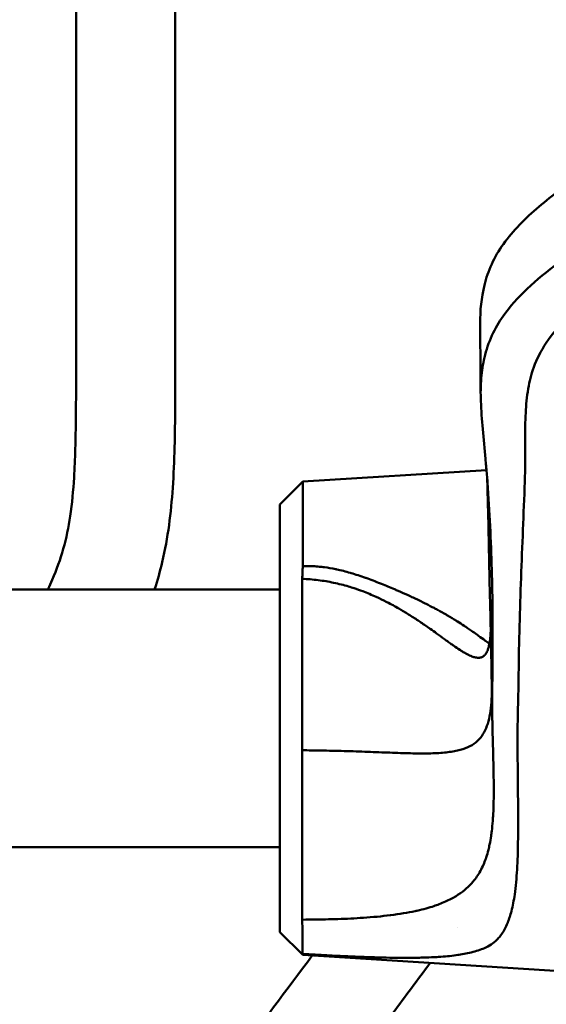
# Model space of a CAD drawing. Header units: millimetres. Extents: x 0 to 4878, y -120 to 1682.
# Tile 60 of 256: x 307 to 334, y 1011 to 1061. Entities that reach past the tile are written whole.
import ezdxf

# ---------------------------------------------------------------- set-up
doc = ezdxf.new("R2010")
doc.units = ezdxf.units.MM
doc.header["$LTSCALE"] = 2
doc.layers.add('Sichtbar (ISO)', color=7, linetype='Continuous', lineweight=50)

msp = doc.modelspace()

# ---------------------------------------------------------------- linework, layer by layer
at = {"layer": 'Sichtbar (ISO)'}
for p, q in [((310.3328, 1043.1897), (310.3328, 1067.8421)), ((315.3328, 1067.1012), (315.3328, 1043.1897)), ((321.7603, 1037.4484), (331.0285, 1038.0273)), ((320.6058, 1036.2939), (321.7603, 1037.4484)), ((321.7603, 1033.1848), (321.7603, 1037.4484)), ((320.6058, 1014.7333), (320.6058, 1036.2939)), ((323.6079, 1032.2828), (323.6079, 1032.2829)), ((320.6058, 1032.0136), (299.0578, 1032.0136)), ((320.6058, 1019.0136), (299.0578, 1019.0136)), ((329.5471, 1014.9883), (329.5465, 1014.9875)), ((320.6058, 1014.7333), (321.7603, 1013.5789)), ((321.7603, 1013.5789), (321.7603, 1013.632)), ((321.7603, 1013.5789), (338.8483, 1012.5114)), ((328.4109, 1013.4675), (328.4105, 1013.467))]:
    msp.add_line(p, q, dxfattribs=at)
for points, knots in [([(331.8809, 1049.4262), (332.363, 1050.098), (332.9797, 1050.7193), (334.3556, 1051.8895), (335.1106, 1052.4395), (336.6628, 1053.4935), (337.4623, 1053.9997), (339.1258, 1055.0043), (339.9871, 1055.4997), (340.8515, 1055.9842)], [0.000058, 0.000058, 0.000058, 0.000058, 0.3450239, 0.3450239, 0.6848304, 0.6848304, 1.0235022, 1.0235022, 1.3680409, 1.3680409, 1.3680409, 1.3680409]), ([(331.8703, 1045.7956), (332.5423, 1046.736), (333.5021, 1047.6155), (335.0627, 1048.7816), (335.4671, 1049.0656), (337.5662, 1050.4913), (339.2361, 1051.4679), (340.8141, 1052.3457)], [-1.2355886, -1.2355886, -1.2355886, -1.2355886, -0.7795185, -0.7795185, -0.6280428, -0.6280428, -0.0000353, -0.0000353, -0.0000353, -0.0000353]), ([(330.7077, 1045.4307), (330.7069, 1046.069), (330.7677, 1046.7148), (331.0138, 1047.705), (331.1337, 1048.0596), (331.449, 1048.7565), (331.6438, 1049.0959), (331.8809, 1049.4262)], [-0.63753395, -0.63753395, -0.63753395, -0.63753395, -0.33884683, -0.33884683, -0.1697119, -0.1697119, -0.00005897, -0.00005897, -0.00005897, -0.00005897]), ([(336.543, 1046.8997), (336.0939, 1046.5639), (335.6362, 1046.1943), (334.9065, 1045.5131), (334.5139, 1045.1096), (333.5432, 1043.7464), (333.2806, 1042.9352), (333.1598, 1042.2818)], [0.00000199, 0.00000199, 0.00000199, 0.00000199, 0.21082106, 0.21082106, 0.38460762, 0.38460762, 0.68376095, 0.68376095, 0.68376095, 0.68376095]), ([(330.9268, 1043.6998), (331.0161, 1044.0763), (331.1402, 1044.451), (331.4585, 1045.1531), (331.6448, 1045.48), (331.8703, 1045.7956)], [-0.34067558, -0.34067558, -0.34067558, -0.34067558, -0.1625616, -0.1625616, -0.00000269, -0.00000269, -0.00000269, -0.00000269]), ([(330.7349, 1041.949), (330.7347, 1042.4828), (330.7306, 1043.0233), (330.7185, 1044.1475), (330.7085, 1044.7449), (330.7077, 1045.4308)], [0, 0, 0, 0, 0.2352155, 0.2352155, 0.4728011, 0.4728011, 0.4728011, 0.4728011]), ([(330.7452, 1041.5038), (330.7275, 1041.8944), (330.7316, 1042.285), (330.794, 1043.017), (330.8462, 1043.36), (330.9268, 1043.6998)], [0.000001, 0.000001, 0.000001, 0.000001, 0.18157915, 0.18157915, 0.34227448, 0.34227448, 0.34227448, 0.34227448]), ([(308.9121, 1032.0136), (308.9896, 1032.1749), (309.0642, 1032.3375), (309.1355, 1032.5015), (309.3545, 1033.0051), (309.5424, 1033.5226), (309.6906, 1034.051), (309.8426, 1034.5934), (309.9528, 1035.1473), (310.0361, 1035.7047), (310.1325, 1036.3508), (310.1928, 1037.0016), (310.2333, 1037.6535), (310.2626, 1038.1258), (310.2815, 1038.5988), (310.2954, 1039.0718), (310.3355, 1040.444), (310.3328, 1041.817), (310.3328, 1043.1897)], [0.81911158, 0.81911158, 0.81911158, 0.81911158, 0.82764389, 0.82764389, 0.82764389, 0.85383785, 0.85383785, 0.85383785, 0.88072483, 0.88072483, 0.88072483, 0.91189687, 0.91189687, 0.91189687, 0.93448276, 0.93448276, 0.93448276, 1, 1, 1, 1]), ([(315.3328, 1043.1897), (315.3328, 1041.8545), (315.3371, 1039.8312), (315.2067, 1036.5536), (314.9101, 1034.1419), (314.442, 1032.4672), (314.2937, 1032.0136)], [0, 0, 0, 0, 0.07755177, 0.11747688, 0.19054725, 0.2182413, 0.2182413, 0.2182413, 0.2182413]), ([(332.9752, 1039.7556), (332.9784, 1040.1916), (332.9864, 1040.6331), (333.0415, 1041.4761), (333.0855, 1041.8798), (333.1598, 1042.2818)], [-0.39408238, -0.39408238, -0.39408238, -0.39408238, -0.18909892, -0.18909892, -0.00000167, -0.00000167, -0.00000167, -0.00000167]), ([(330.9771, 1038.5952), (330.9311, 1039.091), (330.8823, 1039.5933), (330.8007, 1040.5616), (330.7667, 1041.0309), (330.7452, 1041.5038)], [-0.45486211, -0.45486211, -0.45486211, -0.45486211, -0.21982844, -0.21982844, -0.000001, -0.000001, -0.000001, -0.000001]), ([(332.9613, 1037.4418), (332.9768, 1037.8272), (332.9789, 1038.2127), (332.977, 1038.9847), (332.9729, 1039.3702), (332.9752, 1039.7556)], [-0.36059971, -0.36059971, -0.36059971, -0.36059971, -0.18036589, -0.18036589, -0.000001, -0.000001, -0.000001, -0.000001]), ([(331.1004, 1037.124), (331.083, 1037.3737), (331.0631, 1037.6241), (331.0212, 1038.1145), (330.9994, 1038.3544), (330.9771, 1038.5952)], [-0.22931537, -0.22931537, -0.22931537, -0.22931537, -0.11232059, -0.11232059, -0.000001, -0.000001, -0.000001, -0.000001]), ([(331.1938, 1032.0011), (331.1647, 1033.4936), (331.1338, 1035.0116), (331.0853, 1036.8732), (331.0754, 1037.2338), (331.0649, 1037.5943)], [0.00000715, 0.00000715, 0.00000715, 0.00000715, 0.69597247, 0.69597247, 0.86335408, 0.86335408, 0.86335408, 0.86335408]), ([(331.3328, 1028.3501), (331.3481, 1029.8131), (331.341, 1031.2762), (331.2682, 1034.2005), (331.2024, 1035.6621), (331.1004, 1037.124)], [-1.3653832, -1.3653832, -1.3653832, -1.3653832, -0.682692, -0.682692, -0.0000014, -0.0000014, -0.0000014, -0.0000014]), ([(332.6497, 1027.7419), (332.6665, 1029.3604), (332.7147, 1030.9834), (332.8314, 1034.1968), (332.9008, 1035.8097), (332.9613, 1037.4418)], [-1.531936, -1.531936, -1.531936, -1.531936, -0.7636157, -0.7636157, -0.0001033, -0.0001033, -0.0001033, -0.0001033]), ([(321.7683, 1033.185), (321.757, 1033.0797), (321.7539, 1032.9729), (321.7475, 1032.7588), (321.7442, 1032.6512), (321.741, 1032.5424)], [0.000380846, 0.000380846, 0.000380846, 0.000380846, 0.040788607, 0.040788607, 0.080519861, 0.080519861, 0.080519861, 0.080519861]), ([(328.5441, 1030.9889), (328.4924, 1031.0168), (328.4398, 1031.0449), (328.3861, 1031.0734), (328.2608, 1031.1397), (328.1298, 1031.2074), (327.9931, 1031.2763), (327.9131, 1031.3166), (327.8311, 1031.3573), (327.7468, 1031.3986), (327.6154, 1031.4629), (327.4782, 1031.5285), (327.3338, 1031.5959), (327.2512, 1031.6345), (327.1662, 1031.6738), (327.079, 1031.7135), (326.9163, 1031.7875), (326.7461, 1031.8633), (326.5695, 1031.9399), (326.5101, 1031.9657), (326.4499, 1031.9915), (326.3893, 1032.0174), (326.1732, 1032.1096), (325.9509, 1032.2018), (325.7333, 1032.2892), (325.7159, 1032.2962), (325.6985, 1032.3031), (325.6811, 1032.3101), (325.4321, 1032.4095), (325.1893, 1032.5023), (324.9537, 1032.5864), (324.9429, 1032.5903), (324.9322, 1032.5941), (324.9214, 1032.5979), (324.6721, 1032.6864), (324.431, 1032.765), (324.2005, 1032.8327), (324.1888, 1032.8361), (324.1771, 1032.8395), (324.1655, 1032.8429), (323.9244, 1032.9128), (323.6951, 1032.9706), (323.4768, 1033.0175), (323.4577, 1033.0216), (323.4388, 1033.0256), (323.4199, 1033.0295), (323.2224, 1033.0707), (323.034, 1033.1028), (322.8539, 1033.127), (322.7707, 1033.1382), (322.6893, 1033.1477), (322.6093, 1033.1556), (322.4998, 1033.1665), (322.3931, 1033.1745), (322.2886, 1033.1801), (322.1077, 1033.1896), (321.9332, 1033.1917), (321.7683, 1033.185)], [0.70721862, 0.70721862, 0.70721862, 0.70721862, 0.71564196, 0.71564196, 0.71564196, 0.73529412, 0.73529412, 0.73529412, 0.7467869, 0.7467869, 0.7467869, 0.76470588, 0.76470588, 0.76470588, 0.77496563, 0.77496563, 0.77496563, 0.79411765, 0.79411765, 0.79411765, 0.80055953, 0.80055953, 0.80055953, 0.82352941, 0.82352941, 0.82352941, 0.8253687, 0.8253687, 0.8253687, 0.85173466, 0.85173466, 0.85173466, 0.85294118, 0.85294118, 0.85294118, 0.88093216, 0.88093216, 0.88093216, 0.88235294, 0.88235294, 0.88235294, 0.91176471, 0.91176471, 0.91176471, 0.9143319, 0.9143319, 0.9143319, 0.94117647, 0.94117647, 0.94117647, 0.95358564, 0.95358564, 0.95358564, 0.97058824, 0.97058824, 0.97058824, 1, 1, 1, 1]), ([(321.7431, 1023.8993), (321.7352, 1025.411), (321.7314, 1026.9513), (321.731, 1029.911), (321.7345, 1031.3071), (321.741, 1032.5424)], [-0.91533568, -0.91533568, -0.91533568, -0.91533568, -0.45754236, -0.45754236, -0.00000214, -0.00000214, -0.00000214, -0.00000214]), ([(321.741, 1032.5424), (322.0092, 1032.5334), (322.277, 1032.5113), (322.5414, 1032.4782), (322.6747, 1032.4615), (322.8072, 1032.4421), (322.9387, 1032.4199), (323.0677, 1032.3982), (323.1957, 1032.3739), (323.3226, 1032.3472), (323.5787, 1032.2934), (323.8302, 1032.2298), (324.0756, 1032.1573), (324.1691, 1032.1297), (324.2617, 1032.1008), (324.3533, 1032.0708), (324.5022, 1032.022), (324.6486, 1031.9702), (324.7921, 1031.9159), (325.0239, 1031.8283), (325.2484, 1031.7343), (325.4652, 1031.6359)], [0, 0, 0, 0, 0.03691546, 0.03691546, 0.03691546, 0.05554212, 0.05554212, 0.05554212, 0.07383093, 0.07383093, 0.07383093, 0.1107464, 0.1107464, 0.1107464, 0.1248122, 0.1248122, 0.1248122, 0.14766187, 0.14766187, 0.14766187, 0.18457734, 0.18457734, 0.18457734, 0.18457734]), ([(325.4652, 1031.6359), (325.518, 1031.6119), (325.5705, 1031.5877), (325.6224, 1031.5632), (325.7835, 1031.4873), (325.9402, 1031.4092), (326.0929, 1031.3294), (326.2948, 1031.2238), (326.4895, 1031.1154), (326.6778, 1031.0056), (326.6959, 1030.9951), (326.7138, 1030.9845), (326.7318, 1030.974), (326.901, 1030.8745), (327.0648, 1030.7741), (327.2227, 1030.6741), (327.3847, 1030.5715), (327.5405, 1030.4693), (327.6906, 1030.3683), (327.7022, 1030.3605), (327.7138, 1030.3526), (327.7254, 1030.3448), (327.8862, 1030.2361), (328.0404, 1030.1288), (328.1883, 1030.0242), (328.301, 1029.9443), (328.4101, 1029.866), (328.5157, 1029.7896), (328.5486, 1029.7658), (328.5812, 1029.7422), (328.6134, 1029.7188), (328.7492, 1029.6202), (328.8793, 1029.5252), (329.0039, 1029.4348), (329.0779, 1029.3812), (329.1499, 1029.3292), (329.2201, 1029.2792), (329.2681, 1029.2449), (329.3153, 1029.2115), (329.3616, 1029.1791), (329.4753, 1029.0995), (329.5836, 1029.0259), (329.6867, 1028.9594), (329.7294, 1028.9319), (329.7712, 1028.9055), (329.8121, 1028.8805), (329.8698, 1028.845), (329.9258, 1028.8121), (329.9798, 1028.7821), (330.0721, 1028.7307), (330.1588, 1028.6875), (330.2404, 1028.6532), (330.2593, 1028.6453), (330.2779, 1028.6379), (330.2962, 1028.6309), (330.357, 1028.6078), (330.4147, 1028.5903), (330.4693, 1028.5787), (330.5403, 1028.5637), (330.606, 1028.5589), (330.6665, 1028.5648), (330.6692, 1028.5651), (330.6718, 1028.5654), (330.6744, 1028.5656), (330.7319, 1028.5722), (330.7845, 1028.5884), (330.8326, 1028.6146), (330.8755, 1028.638), (330.9146, 1028.6693), (330.9502, 1028.7088), (330.9563, 1028.7156), (330.9623, 1028.7226), (330.9682, 1028.7298), (331.0084, 1028.7793), (331.0438, 1028.8401), (331.0746, 1028.9117), (331.0951, 1028.9593), (331.1135, 1029.0117), (331.1301, 1029.0686), (331.1384, 1029.0973), (331.1463, 1029.1272), (331.1537, 1029.1582), (331.1758, 1029.2506), (331.1937, 1029.3531), (331.2078, 1029.4649), (331.2145, 1029.5177), (331.2203, 1029.5726), (331.2253, 1029.6295), (331.2309, 1029.693), (331.2356, 1029.759), (331.2393, 1029.8273), (331.241, 1029.8588), (331.2425, 1029.8907), (331.2438, 1029.9231)], [0.18457734, 0.18457734, 0.18457734, 0.18457734, 0.19358188, 0.19358188, 0.19358188, 0.22149282, 0.22149282, 0.22149282, 0.25840829, 0.25840829, 0.25840829, 0.26194468, 0.26194468, 0.26194468, 0.29532376, 0.29532376, 0.29532376, 0.32957842, 0.32957842, 0.32957842, 0.33223923, 0.33223923, 0.33223923, 0.3691547, 0.3691547, 0.3691547, 0.39730336, 0.39730336, 0.39730336, 0.40607017, 0.40607017, 0.40607017, 0.44298564, 0.44298564, 0.44298564, 0.46488897, 0.46488897, 0.46488897, 0.47990111, 0.47990111, 0.47990111, 0.51681658, 0.51681658, 0.51681658, 0.53210565, 0.53210565, 0.53210565, 0.55373205, 0.55373205, 0.55373205, 0.59064753, 0.59064753, 0.59064753, 0.59918967, 0.59918967, 0.59918967, 0.627563, 0.627563, 0.627563, 0.66447847, 0.66447847, 0.66447847, 0.66608378, 0.66608378, 0.66608378, 0.70139394, 0.70139394, 0.70139394, 0.7329255, 0.7329255, 0.7329255, 0.73830941, 0.73830941, 0.73830941, 0.77522488, 0.77522488, 0.77522488, 0.79975416, 0.79975416, 0.79975416, 0.81214035, 0.81214035, 0.81214035, 0.84905582, 0.84905582, 0.84905582, 0.86650023, 0.86650023, 0.86650023, 0.88597129, 0.88597129, 0.88597129, 0.89492737, 0.89492737, 0.89492737, 0.89492737]), ([(331.1797, 1029.2818), (331.1211, 1029.321), (331.0612, 1029.3619), (331.0004, 1029.4041), (330.9841, 1029.4154), (330.9678, 1029.4268), (330.9514, 1029.4383), (330.8467, 1029.5115), (330.74, 1029.588), (330.6342, 1029.6639), (330.6015, 1029.6874), (330.5689, 1029.7108), (330.5364, 1029.7342), (330.4472, 1029.7982), (330.3584, 1029.8616), (330.2698, 1029.9242), (330.2053, 1029.9697), (330.1408, 1030.0148), (330.0756, 1030.0597), (330.0186, 1030.0989), (329.9612, 1030.138), (329.9027, 1030.1771), (329.7929, 1030.2507), (329.6797, 1030.3243), (329.5607, 1030.3991), (329.544, 1030.4096), (329.5272, 1030.4201), (329.5102, 1030.4307), (329.3726, 1030.5163), (329.2269, 1030.6036), (329.0708, 1030.6942), (329.0446, 1030.7093), (329.0181, 1030.7246), (328.9913, 1030.7399), (328.8583, 1030.8162), (328.7178, 1030.8948), (328.5686, 1030.9756), (328.5604, 1030.98), (328.5523, 1030.9845), (328.5441, 1030.9889)], [0.51452738, 0.51452738, 0.51452738, 0.51452738, 0.52941176, 0.52941176, 0.52941176, 0.53339316, 0.53339316, 0.53339316, 0.55882353, 0.55882353, 0.55882353, 0.56668175, 0.56668175, 0.56668175, 0.58823529, 0.58823529, 0.58823529, 0.60392183, 0.60392183, 0.60392183, 0.61764706, 0.61764706, 0.61764706, 0.64343379, 0.64343379, 0.64343379, 0.64705882, 0.64705882, 0.64705882, 0.67647059, 0.67647059, 0.67647059, 0.68139758, 0.68139758, 0.68139758, 0.70588235, 0.70588235, 0.70588235, 0.70721862, 0.70721862, 0.70721862, 0.70721862]), ([(331.3328, 1028.3501), (331.3274, 1027.8013), (331.3214, 1027.1557), (331.3195, 1026.429), (331.3194, 1026.2813), (331.3199, 1025.9219), (331.3209, 1025.689), (331.3257, 1025.2469), (331.3295, 1025.0253), (331.3356, 1024.8037)], [-0.55960739, -0.55960739, -0.55960739, -0.55960739, -0.27819794, -0.27819794, -0.20633783, -0.20633783, -0.1034531, -0.1034531, -0.00000158, -0.00000158, -0.00000158, -0.00000158]), ([(332.5931, 1024.2051), (332.587, 1024.771), (332.6074, 1025.6205), (332.6184, 1026.0917), (332.6426, 1027.1276), (332.6497, 1027.7419)], [-1.1460135, -1.1460135, -1.1460135, -1.1460135, -0.2868073, -0.2868073, -0.000133, -0.000133, -0.000133, -0.000133]), ([(331.3029, 1026.8227), (331.3012, 1026.7576), (331.2918, 1026.4782), (331.2573, 1026.0133), (331.1668, 1025.4726), (331.0206, 1025.0026), (330.8041, 1024.6043), (330.5041, 1024.2838), (330.1039, 1024.0403), (329.5845, 1023.8716), (328.9325, 1023.7733), (328.1385, 1023.7353), (327.2139, 1023.7428), (326.1702, 1023.7778), (325.0436, 1023.8222), (323.8607, 1023.8636), (322.7559, 1023.8866), (322.0465, 1023.8981), (321.7431, 1023.8993)], [0.1016237, 0.1016237, 0.1016237, 0.1016237, 0.11942328, 0.17913494, 0.23884659, 0.29855824, 0.35826989, 0.41798154, 0.47769319, 0.53740484, 0.5971165, 0.65682815, 0.7165398, 0.77625145, 0.8359631, 0.89567475, 0.9553864, 0.99999587, 0.99999587, 0.99999587, 0.99999587]), ([(331.3356, 1024.8037), (331.3444, 1024.4868), (331.3533, 1024.1762), (331.3615, 1023.8728), (331.362, 1023.8538), (331.3625, 1023.8349), (331.363, 1023.8161), (331.3706, 1023.5323), (331.3776, 1023.2549), (331.3831, 1022.9832), (331.3838, 1022.9479), (331.3845, 1022.9127), (331.3852, 1022.8776), (331.39, 1022.6246), (331.3934, 1022.3767), (331.3947, 1022.1339), (331.395, 1022.084), (331.3952, 1022.0344), (331.3953, 1021.985), (331.3956, 1021.7603), (331.394, 1021.5402), (331.3897, 1021.3247), (331.3884, 1021.2626), (331.3869, 1021.2008), (331.3852, 1021.1395), (331.3796, 1020.9412), (331.3714, 1020.7469), (331.3598, 1020.5565), (331.3554, 1020.4833), (331.3505, 1020.4108), (331.3451, 1020.3388), (331.3319, 1020.1654), (331.3157, 1019.9953), (331.2958, 1019.8286), (331.2858, 1019.7458), (331.275, 1019.6638), (331.2631, 1019.5827), (331.2411, 1019.4327), (331.2156, 1019.2855), (331.1857, 1019.1413), (331.167, 1019.0505), (331.1465, 1018.9609), (331.1241, 1018.8724), (331.0918, 1018.7446), (331.0556, 1018.6193), (331.0146, 1018.4965), (330.9821, 1018.3989), (330.9466, 1018.3029), (330.9077, 1018.2087), (330.8639, 1018.1024), (330.8159, 1017.9983), (330.763, 1017.8964), (330.71, 1017.7944), (330.6522, 1017.6946), (330.5887, 1017.5972), (330.5325, 1017.5109), (330.4718, 1017.4264), (330.4062, 1017.3439)], [0, 0, 0, 0, 0.0769231, 0.0769231, 0.0769231, 0.08172194, 0.08172194, 0.08172194, 0.1538462, 0.1538462, 0.1538462, 0.16321614, 0.16321614, 0.16321614, 0.23076929, 0.23076929, 0.23076929, 0.2446338, 0.2446338, 0.2446338, 0.30769239, 0.30769239, 0.30769239, 0.32587038, 0.32587038, 0.32587038, 0.38461549, 0.38461549, 0.38461549, 0.40718158, 0.40718158, 0.40718158, 0.46153858, 0.46153858, 0.46153858, 0.48852607, 0.48852607, 0.48852607, 0.53846168, 0.53846168, 0.53846168, 0.56992042, 0.56992042, 0.56992042, 0.61538478, 0.61538478, 0.61538478, 0.65154642, 0.65154642, 0.65154642, 0.69230787, 0.69230787, 0.69230787, 0.73309002, 0.73309002, 0.73309002, 0.76923097, 0.76923097, 0.76923097, 0.76923097]), ([(331.0038, 1013.9586), (331.1269, 1014.015), (331.2363, 1014.0806), (331.4333, 1014.2263), (331.5221, 1014.3072), (331.6549, 1014.4507), (331.7044, 1014.5109), (331.8123, 1014.6567), (331.8686, 1014.7446), (331.9888, 1014.9578), (332.0494, 1015.0868), (332.1749, 1015.4001), (332.2355, 1015.5911), (332.3556, 1016.0538), (332.409, 1016.3357), (332.5079, 1017.0243), (332.5456, 1017.4451), (332.5842, 1018.112), (332.5941, 1018.3402), (332.6282, 1019.3969), (332.6271, 1020.2705), (332.6191, 1021.474), (332.617, 1021.7141), (332.6131, 1022.1404), (332.6114, 1022.3236), (332.6069, 1022.7887), (332.6041, 1023.0678), (332.5986, 1023.6361), (332.5958, 1023.926), (332.5931, 1024.2051)], [0.0000169, 0.0000169, 0.0000169, 0.0000169, 0.0959081, 0.0959081, 0.1915565, 0.1915565, 0.2555709, 0.2555709, 0.3406611, 0.3406611, 0.4541129, 0.4541129, 0.6060244, 0.6060244, 0.8088122, 0.8088122, 1.0785049, 1.0785049, 1.2132685, 1.2132685, 1.6869092, 1.6869092, 1.8038309, 1.8038309, 1.8915601, 1.8915601, 2.0222193, 2.0222193, 2.1516866, 2.1516866, 2.1516866, 2.1516866]), ([(321.741, 1015.3578), (321.7391, 1015.589), (321.737, 1015.8411), (321.7337, 1016.3835), (321.7324, 1016.6742), (321.7297, 1017.6), (321.7287, 1018.2819), (321.7284, 1019.7559), (321.7291, 1020.5385), (321.7331, 1022.1808), (321.7376, 1023.0343), (321.7431, 1023.8993)], [-1.0546655, -1.0546655, -1.0546655, -1.0546655, -0.9230386, -0.9230386, -0.7910244, -0.7910244, -0.5258983, -0.5258983, -0.262161, -0.262161, -0.000012, -0.000012, -0.000012, -0.000012]), ([(330.4062, 1017.3439), (330.3236, 1017.24), (330.2331, 1017.1393), (330.1335, 1017.042), (330.0645, 1016.9746), (329.9911, 1016.9088), (329.9129, 1016.8448), (329.7876, 1016.7421), (329.6498, 1016.6439), (329.4979, 1016.5507), (329.4182, 1016.5018), (329.3346, 1016.4542), (329.2469, 1016.4081), (329.062, 1016.311), (328.859, 1016.2201), (328.6373, 1016.1363), (328.5534, 1016.1045), (328.4669, 1016.0738), (328.3778, 1016.044)], [0.76923097, 0.76923097, 0.76923097, 0.76923097, 0.81468742, 0.81468742, 0.81468742, 0.84615406, 0.84615406, 0.84615406, 0.89660367, 0.89660367, 0.89660367, 0.92307716, 0.92307716, 0.92307716, 0.9788797, 0.9788797, 0.9788797, 1, 1, 1, 1]), ([(328.3778, 1016.044), (328.1299, 1015.9613), (327.8512, 1015.8822), (327.5251, 1015.8099), (327.4934, 1015.8029), (327.4613, 1015.796), (327.4287, 1015.7891), (327.0605, 1015.7114), (326.6327, 1015.6413), (326.1906, 1015.5848), (326.186, 1015.5842), (326.1814, 1015.5836), (326.1768, 1015.583), (325.739, 1015.5275), (325.2876, 1015.4862), (324.8253, 1015.4542), (324.7713, 1015.4504), (324.7171, 1015.4468), (324.6627, 1015.4433), (324.247, 1015.4167), (323.8206, 1015.3973), (323.3673, 1015.3836), (323.2676, 1015.3806), (323.1666, 1015.3779), (323.0644, 1015.3754), (322.6412, 1015.3651), (322.1975, 1015.3593), (321.741, 1015.3578)], [0.00000008, 0.00000008, 0.00000008, 0.00000008, 0.18228716, 0.18228716, 0.18228716, 0.2, 0.2, 0.2, 0.4, 0.4, 0.4, 0.40209004, 0.40209004, 0.40209004, 0.6, 0.6, 0.6, 0.62312617, 0.62312617, 0.62312617, 0.8, 0.8, 0.8, 0.8389004, 0.8389004, 0.8389004, 0.99999559, 0.99999559, 0.99999559, 0.99999559]), ([(321.741, 1015.3578), (321.7451, 1014.8804), (321.7487, 1014.4922), (321.7551, 1013.9108), (321.7579, 1013.7199), (321.7602, 1013.632)], [0.00000703, 0.00000703, 0.00000703, 0.00000703, 0.27184119, 0.27184119, 0.54362931, 0.54362931, 0.54362931, 0.54362931]), ([(321.7602, 1013.632), (322.1925, 1013.6061), (322.5983, 1013.5829), (322.9769, 1013.5628), (323.3557, 1013.5426), (323.7073, 1013.5255), (324.0365, 1013.5108), (324.2046, 1013.5033), (324.3668, 1013.4964), (324.5238, 1013.4901), (324.6743, 1013.4841), (324.82, 1013.4786), (324.9614, 1013.4736), (325.2503, 1013.4634), (325.5214, 1013.4554), (325.7775, 1013.4493), (326.0336, 1013.4433), (326.2747, 1013.4392), (326.5031, 1013.4368), (326.7314, 1013.4344), (326.947, 1013.4338), (327.1512, 1013.4348), (327.23, 1013.4352), (327.3072, 1013.4358), (327.3827, 1013.4367), (327.5029, 1013.4381), (327.6189, 1013.44), (327.7312, 1013.4426), (327.9141, 1013.4467), (328.0872, 1013.4525), (328.2527, 1013.4598), (328.3733, 1013.4652), (328.4899, 1013.4714), (328.6034, 1013.4786), (328.6457, 1013.4813), (328.6876, 1013.4841), (328.7291, 1013.4871), (328.8819, 1013.498), (329.0292, 1013.5108), (329.1723, 1013.5259), (329.3154, 1013.5409), (329.4541, 1013.5582), (329.5892, 1013.578), (329.602, 1013.5799), (329.6149, 1013.5818), (329.6277, 1013.5838), (329.7492, 1013.6021), (329.8677, 1013.6227), (329.9828, 1013.6455), (330.11, 1013.6708), (330.2331, 1013.6989), (330.3516, 1013.7302), (330.4701, 1013.7615), (330.584, 1013.796), (330.6926, 1013.834), (330.8013, 1013.872), (330.9046, 1013.9135), (331.0038, 1013.9586)], [0.00003491, 0.00003491, 0.00003491, 0.00003491, 0.06666667, 0.06666667, 0.06666667, 0.13333333, 0.13333333, 0.13333333, 0.16737005, 0.16737005, 0.16737005, 0.2, 0.2, 0.2, 0.26666667, 0.26666667, 0.26666667, 0.33333333, 0.33333333, 0.33333333, 0.4, 0.4, 0.4, 0.42574181, 0.42574181, 0.42574181, 0.46666667, 0.46666667, 0.46666667, 0.53333333, 0.53333333, 0.53333333, 0.58188742, 0.58188742, 0.58188742, 0.6, 0.6, 0.6, 0.66666667, 0.66666667, 0.66666667, 0.73333333, 0.73333333, 0.73333333, 0.73969032, 0.73969032, 0.73969032, 0.8, 0.8, 0.8, 0.86666667, 0.86666667, 0.86666667, 0.93333333, 0.93333333, 0.93333333, 1, 1, 1, 1]), ([(311.0828, 984.0393), (311.0828, 985.55), (311.0803, 987.0609), (311.1159, 988.5711), (311.1339, 989.3352), (311.1616, 990.0991), (311.2056, 990.8623), (311.2612, 991.827), (311.3429, 992.7904), (311.4683, 993.7485), (311.5633, 994.4746), (311.6835, 995.1977), (311.8365, 995.9139), (311.9374, 996.3861), (312.0526, 996.8554), (312.1839, 997.3202), (312.3669, 997.968), (312.5812, 998.6072), (312.8255, 999.2346), (313.1659, 1000.1091), (313.5645, 1000.9609), (314.0068, 1001.789), (314.4443, 1002.608), (314.9245, 1003.4039), (315.43, 1004.1833), (315.7211, 1004.632), (316.0205, 1005.0752), (316.3255, 1005.5145), (316.9865, 1006.4665), (317.6734, 1007.4001), (318.3623, 1008.3324), (319.6499, 1010.075), (320.9439, 1011.8126), (322.2399, 1013.5489)], [0, 0, 0, 0, 0.07209938, 0.07209938, 0.07209938, 0.10857894, 0.10857894, 0.10857894, 0.15469346, 0.15469346, 0.15469346, 0.18964252, 0.18964252, 0.18964252, 0.21268608, 0.21268608, 0.21268608, 0.24480587, 0.24480587, 0.24480587, 0.2895737, 0.2895737, 0.2895737, 0.3338527, 0.3338527, 0.3338527, 0.35934593, 0.35934593, 0.35934593, 0.41458752, 0.41458752, 0.41458752, 0.51784481, 0.51784481, 0.51784481, 0.51784481]), ([(328.1938, 1013.177), (327.563, 1012.3331), (326.9321, 1011.4892), (326.302, 1010.6447), (325.2009, 1009.169), (324.1023, 1007.6915), (323.0052, 1006.2128), (322.5829, 1005.6436), (322.1608, 1005.0742), (321.7424, 1004.5019), (321.4724, 1004.1327), (321.204, 1003.7622), (320.9385, 1003.3898), (320.5294, 1002.816), (320.1273, 1002.2375), (319.7402, 1001.6485), (319.0523, 1000.6018), (318.4117, 999.5218), (317.889, 998.3844), (317.6422, 997.8473), (317.4217, 997.2974), (317.2332, 996.7374), (317.117, 996.3921), (317.013, 996.0429), (316.9207, 995.6906), (316.763, 995.089), (316.6394, 994.4781), (316.5399, 993.864), (316.3208, 992.512), (316.2187, 991.1446), (316.1604, 989.7764), (316.0789, 987.8651), (316.0828, 985.952), (316.0828, 984.0393)], [0.48126947, 0.48126947, 0.48126947, 0.48126947, 0.53148324, 0.53148324, 0.53148324, 0.61923406, 0.61923406, 0.61923406, 0.65301462, 0.65301462, 0.65301462, 0.674815, 0.674815, 0.674815, 0.70840735, 0.70840735, 0.70840735, 0.76810719, 0.76810719, 0.76810719, 0.79629823, 0.79629823, 0.79629823, 0.81368282, 0.81368282, 0.81368282, 0.84336437, 0.84336437, 0.84336437, 0.90871281, 0.90871281, 0.90871281, 1, 1, 1, 1])]:
    msp.add_open_spline(points, degree=3, knots=knots, dxfattribs=at)
for points in [[(331.1978, 1031.8212), (331.1963, 1031.881), (331.1949, 1031.9407), (331.1938, 1032.001)], [(331.2714, 1028.5951), (331.2505, 1029.6703), (331.2263, 1030.7457), (331.1978, 1031.8212)], [(331.2715, 1028.5923), (331.2715, 1028.5932), (331.2715, 1028.5942), (331.2715, 1028.5951)], [(331.3252, 1025.3165), (331.3101, 1026.4027), (331.2927, 1027.4995), (331.2715, 1028.5923)]]:
    msp.add_open_spline(points, degree=3, dxfattribs=at)

doc.saveas('drawing.dxf')
